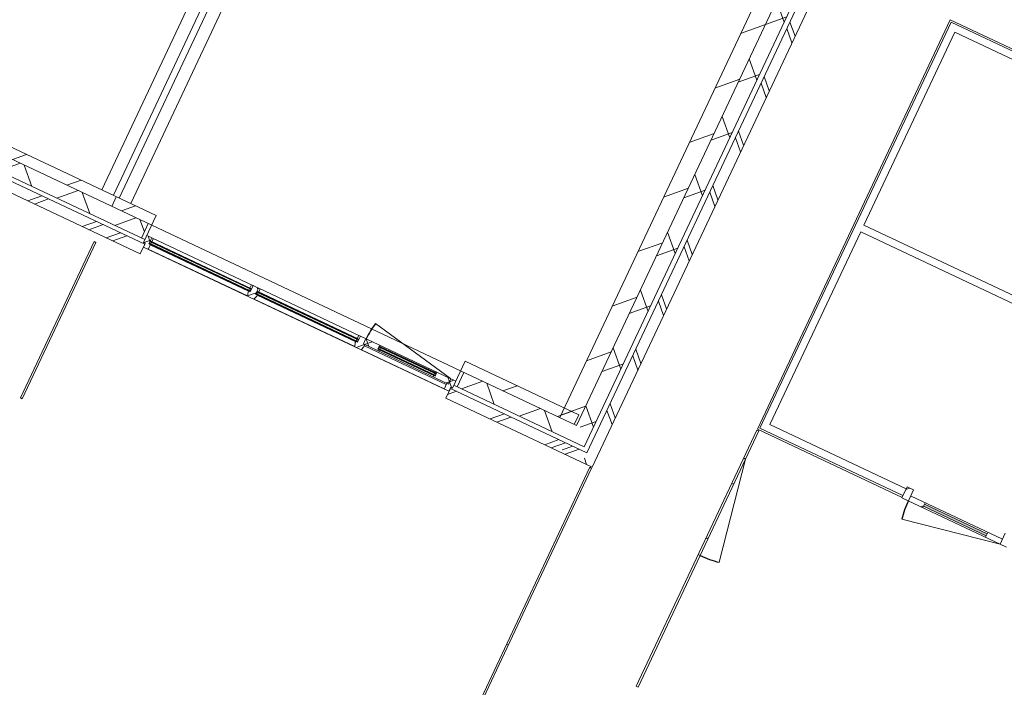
# Model space of a CAD drawing. Header units: metres. Extents: x 136266 to 136452, y 453403 to 453560.
# Tile 28 of 133: x 136391.34 to 136400.59, y 453419.52 to 453425.79. Entities that reach past the tile are written whole.
import ezdxf

# ---------------------------------------------------------------- set-up
doc = ezdxf.new("R2010")
doc.units = ezdxf.units.M
doc.layers.add('A-DETL-BEBOUWING', color=253, linetype='Continuous', lineweight=9)
doc.layers.add('A-FLOR', color=192, linetype='Continuous', lineweight=5)
pattern_1 = [(44.99999999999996, (1199.999805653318, -7.958078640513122e-13), (-282.8427124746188, 282.8427124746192), [])]
pattern_2 = [(45, (-0.0003412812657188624, -0.0001818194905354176), (-141.4213562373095, 141.4213562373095), []), (135, (-0.0003412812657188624, -0.0001818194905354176), (-141.4213562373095, -141.4213562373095), [])]
pattern_3 = [(44.99999999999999, (0.0003590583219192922, 0.000175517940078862), (-141.4213562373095, 141.4213562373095), [])]

# ---------------------------------------------------------------- blocks, each defined once
blk = doc.blocks.new('859-DO-0010 29-09-2022')
at = {"layer": 'A-DETL-BEBOUWING'}
h = blk.add_hatch(dxfattribs=at)
h.set_pattern_fill('FP_899', color=256, angle=45.00000000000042, style=0, pattern_type=2)
h.set_pattern_definition([(135.0000000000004, (144332.7276945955, 19294.09088271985), (-282.8427124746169, -282.8427124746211), []), (135.0000000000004, (144332.7276945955, 20494.09068837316), (-282.8427124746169, -282.8427124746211), [])])
h.paths.add_polyline_path([(144332.7276317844, 15203.18181818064), (144332.7276317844, 23384.99999999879), (144232.7276317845, 23384.99999999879), (144232.7276317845, 15203.18181818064)])
h = blk.add_hatch(dxfattribs=at)
h.set_pattern_fill('FP_100', color=256, angle=44.99999999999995, style=0, pattern_type=2)
h.set_pattern_definition([(44.99999999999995, (1199.999805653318, -1.250555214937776e-12), (-282.8427124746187, 282.8427124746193), [])])
h.paths.add_polyline_path([(143860.0003590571, 15493.18181818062), (144035.0003590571, 15493.18181818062), (144035.0003590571, 23118.1818181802), (143860.0003590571, 23118.1818181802), (143860.0003590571, 16151.31730512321)])
h = blk.add_hatch(dxfattribs=at)
h.set_pattern_fill('FP_1174', color=256, angle=45.00000000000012, style=0, pattern_type=2)
h.set_pattern_definition([(135.0000000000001, (144185.0003600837, 19305.68177707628), (-299.9546965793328, -299.954696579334), []), (225.0000000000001, (144185.0003600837, 19305.68177707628), (299.9546965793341, -299.9546965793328), [])])
h.paths.add_polyline_path([(144035.0003590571, 15493.18181818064), (144185.000359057, 15493.18181818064), (144185.0003590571, 23118.1818181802), (144035.0003590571, 23118.1818181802), (144035.0003590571, 16151.31730512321)])
h = blk.add_hatch(dxfattribs=at)
h.set_pattern_fill('FP_2101', color=256, angle=180, style=0, pattern_type=2)
h.set_pattern_definition(pattern_3)
h.paths.add_polyline_path([(147154.0003590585, 16182.99717551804), (147154.0003590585, 16296.99717551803), (147087.0003590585, 16296.99717551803), (147087.0003590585, 16182.99717551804)])
h = blk.add_hatch(dxfattribs=at)
h.set_pattern_fill('FP_2101', color=256, angle=180, style=0, pattern_type=2)
h.set_pattern_definition(pattern_3)
h.paths.add_polyline_path([(147304.0003590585, 16182.997175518), (147304.0003590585, 16232.99717551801), (147154.0003590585, 16232.99717551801), (147154.0003590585, 16182.99717551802)])
h.paths.add_polyline_path([(147956.0003590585, 16182.99717551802), (148106.0003590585, 16182.99717551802), (148106.0003590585, 16232.99717551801), (147956.0003590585, 16232.99717551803)])
for points in [[(147304.0003590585, 16197.997175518), (147956.0003590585, 16197.99717551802), (147956.0003590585, 16217.99717551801), (147304.0003590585, 16217.997175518)], [(140724.4821772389, 15346.18181818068), (140724.4821772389, 15350.18181818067), (139677.7821772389, 15350.18181818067), (139677.7821772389, 15346.18181818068), (140352.4430401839, 15346.18181818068)], [(141838.1821772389, 15346.18181818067), (141838.1821772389, 15350.18181818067), (140786.4821772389, 15350.18181818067), (140786.4821772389, 15346.18181818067), (141793.9993791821, 15346.18181818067)], [(142633.1821772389, 15369.18181818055), (142633.1821772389, 15373.18181818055), (142045.1821772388, 15373.18181818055), (142045.1821772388, 15369.18181818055), (142238.2035822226, 15369.18181818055)], [(142633.1821772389, 15350.18181818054), (142633.1821772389, 15354.18181818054), (142045.1821772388, 15354.18181818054), (142045.1821772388, 15350.18181818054), (142238.2035822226, 15350.18181818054)], [(140724.4821772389, 15327.18181818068), (140724.4821772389, 15331.18181818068), (139677.7821772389, 15331.18181818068), (139677.7821772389, 15327.18181818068), (140352.4430401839, 15327.18181818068)], [(141838.1821772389, 15327.18181818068), (141838.1821772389, 15331.18181818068), (140786.4821772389, 15331.18181818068), (140786.4821772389, 15327.18181818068), (141793.9993791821, 15327.18181818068)]]:
    blk.add_hatch(color=256, dxfattribs=at).paths.add_polyline_path(points)
h = blk.add_hatch(dxfattribs=at)
h.set_pattern_fill('FP_2318', color=256, angle=-90.00000000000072, style=0, pattern_type=2)
h.set_pattern_definition([(44.99999999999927, (0.0003590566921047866, 6.657501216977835e-10), (-282.8427124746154, 282.8427124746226), [])])
h.paths.add_polyline_path([(145603.000359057, 14884.99999999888), (145603.000359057, 15884.99999999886), (145585.000359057, 15884.99999999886), (145585.0003590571, 14884.99999999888)])
h = blk.add_hatch(dxfattribs=at)
h.set_pattern_fill('FP_107', color=256, angle=44.99999999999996, style=0, pattern_type=2)
h.set_pattern_definition(pattern_1)
h.paths.add_polyline_path([(139210.0003590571, 15493.18181818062), (139210.0003590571, 15593.18181818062), (138031.182177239, 15593.18181818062), (138031.182177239, 15493.18181818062), (138712.1296846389, 15493.18181818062)])
h = blk.add_hatch(dxfattribs=at)
h.set_pattern_fill('FP_107', color=256, angle=44.99999999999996, style=0, pattern_type=2)
h.set_pattern_definition(pattern_1)
h.paths.add_polyline_path([(139589.7821772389, 15493.18181818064), (139624.782177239, 15493.18181818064), (139624.782177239, 15593.18181818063), (139210.0003590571, 15593.18181818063), (139210.0003590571, 15493.18181818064), (139432.9078541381, 15493.18181818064)])
h = blk.add_hatch(dxfattribs=at)
h.set_pattern_fill('FP_107', color=256, angle=44.99999999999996, style=0, pattern_type=2)
h.set_pattern_definition(pattern_1)
h.paths.add_polyline_path([(144010.0003590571, 15493.18181818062), (144010.0003590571, 15593.18181818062), (142831.182177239, 15593.18181818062), (142831.182177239, 15493.18181818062), (143036.7987016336, 15493.18181818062)])
h = blk.add_hatch(dxfattribs=at)
h.set_pattern_fill('FP_809', color=256, angle=44.99999999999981, style=0, pattern_type=2)
h.set_pattern_definition([(44.99999999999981, (136810.0003759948, 15343.18194741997), (-299.9546965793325, 299.9546965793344), []), (134.9999999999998, (136810.0003759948, 15343.18194741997), (-299.9546965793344, -299.9546965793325), [])])
h.paths.add_polyline_path([(134789.7821772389, 15343.18181818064), (134789.7821772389, 15493.18181818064), (134410.0003590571, 15493.18181818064), (134410.0003590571, 15343.18181818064)])
h.paths.add_polyline_path([(138712.1296846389, 15343.18181818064), (139210.0003590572, 15343.18181818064), (139210.0003590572, 15493.18181818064), (138066.1821772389, 15493.18181818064), (138066.1821772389, 15343.18181818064)])
h = blk.add_hatch(dxfattribs=at)
h.set_pattern_fill('FP_811', color=256, angle=44.99999999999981, style=0, pattern_type=2)
h.set_pattern_definition([(44.99999999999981, (141610.0003057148, 15343.18124031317), (-299.9546965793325, 299.9546965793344), []), (134.9999999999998, (141610.0003057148, 15343.18124031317), (-299.9546965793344, -299.9546965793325), [])])
h.paths.add_polyline_path([(139210.0003590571, 15343.18181818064), (139589.7821772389, 15343.18181818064), (139589.7821772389, 15493.18181818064), (139210.0003590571, 15493.18181818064)])
h.paths.add_polyline_path([(143036.7987016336, 15343.18181818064), (144010.0003590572, 15343.18181818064), (144010.0003590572, 15493.18181818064), (142866.1821772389, 15493.18181818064), (142866.1821772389, 15343.18181818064)])
h = blk.add_hatch(dxfattribs=at)
h.set_pattern_fill('FP_812', color=256, style=0, pattern_type=2)
h.set_pattern_definition([(45, (0.0001772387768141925, -0.0001818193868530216), (-141.4213562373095, 141.4213562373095), [])])
h.paths.add_polyline_path([(139624.7821772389, 15343.18181818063), (139624.7821772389, 15493.18181818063), (139589.7821772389, 15493.18181818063), (139589.7821772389, 15343.18181818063)])
h = blk.add_hatch(dxfattribs=at)
h.set_pattern_fill('FP_1175', color=256, angle=44.99999999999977, style=0, pattern_type=2)
h.set_pattern_definition([(44.99999999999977, (144097.5008456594, 15343.18194741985), (-299.9546965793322, 299.9546965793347), []), (134.9999999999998, (144097.5008456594, 15343.18194741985), (-299.9546965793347, -299.9546965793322), [])])
h.paths.add_polyline_path([(144185.000359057, 15343.18181818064), (144185.000359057, 15493.18181818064), (144010.0003590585, 15493.18181818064), (144010.0003590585, 15343.18181818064)])
h = blk.add_hatch(dxfattribs=at)
h.set_pattern_fill('FP_1286', color=256, style=0, pattern_type=2)
h.set_pattern_definition(pattern_2)
h.paths.add_polyline_path([(139691.782177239, 15273.18181818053), (139691.782177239, 15323.18181818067), (139674.782177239, 15323.18181818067), (139674.782177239, 15387.18181818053), (139624.782177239, 15387.18181818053), (139624.782177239, 15315.18181818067), (139641.782177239, 15315.18181818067), (139641.782177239, 15273.18181818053)])
h = blk.add_hatch(color=256, dxfattribs=at)
h.paths.add_polyline_path([(139677.7821772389, 15323.18181818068), (139691.7821772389, 15323.18181818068), (139691.7821772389, 15327.18181818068), (139677.7821772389, 15327.18181818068)])
h.paths.add_polyline_path([(140724.4821772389, 15323.18181818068), (140724.4821772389, 15327.18181818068), (140710.4821772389, 15327.18181818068), (140710.4821772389, 15323.18181818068)])
h.paths.add_polyline_path([(140710.4821772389, 15350.18181818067), (140724.4821772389, 15350.18181818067), (140724.4821772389, 15354.18181818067), (140710.4821772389, 15354.18181818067)])
h.paths.add_polyline_path([(139691.7821772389, 15350.18181818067), (139691.7821772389, 15354.18181818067), (139677.7821772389, 15354.18181818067), (139677.7821772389, 15350.18181818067)])
h = blk.add_hatch(dxfattribs=at)
h.set_pattern_fill('FP_1286', color=256, style=0, pattern_type=2)
h.set_pattern_definition(pattern_2)
h.paths.add_polyline_path([(140721.982177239, 15273.18181818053), (140788.9821772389, 15273.18181818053), (140800.482177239, 15311.18181818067), (140800.482177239, 15323.18181818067), (140783.482177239, 15323.18181818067), (140783.482177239, 15387.18181818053), (140727.482177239, 15387.18181818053), (140727.482177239, 15323.18181818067), (140710.482177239, 15323.18181818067), (140710.482177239, 15311.18181818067)])
h = blk.add_hatch(color=256, dxfattribs=at)
h.paths.add_polyline_path([(140786.4821772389, 15323.18181818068), (140800.4821772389, 15323.18181818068), (140800.4821772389, 15327.18181818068), (140786.4821772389, 15327.18181818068)])
h.paths.add_polyline_path([(141824.1821772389, 15323.18181818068), (141838.1821772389, 15323.18181818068), (141838.1821772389, 15327.18181818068), (141824.1821772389, 15327.18181818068)])
h.paths.add_polyline_path([(141838.1821772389, 15350.18181818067), (141838.1821772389, 15354.18181818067), (141824.1821772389, 15354.18181818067), (141824.1821772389, 15350.18181818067)])
h.paths.add_polyline_path([(140800.4821772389, 15350.18181818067), (140800.4821772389, 15354.18181818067), (140786.4821772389, 15354.18181818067), (140786.4821772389, 15350.18181818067)])
h = blk.add_hatch(dxfattribs=at)
h.set_pattern_fill('FP_1286', color=256, style=0, pattern_type=2)
h.set_pattern_definition(pattern_2)
h.paths.add_polyline_path([(141835.682177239, 15273.18181818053), (141902.6821772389, 15273.18181818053), (141914.182177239, 15311.18181818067), (141914.182177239, 15333.18181818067), (141897.182177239, 15333.18181818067), (141897.182177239, 15387.18181818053), (141841.182177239, 15387.18181818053), (141841.182177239, 15323.18181818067), (141824.182177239, 15323.18181818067), (141824.182177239, 15311.18181818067)])
h = blk.add_hatch(dxfattribs=at)
h.set_pattern_fill('FP_1287', color=256, style=0, pattern_type=2)
h.set_pattern_definition([(45, (0.0001772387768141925, -0.0001818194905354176), (-141.4213562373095, 141.4213562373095), []), (135, (0.0001772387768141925, -0.0001818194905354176), (-141.4213562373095, -141.4213562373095), [])])
h.paths.add_polyline_path([(142622.6655167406, 15333.18181818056), (142781.182177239, 15333.18181818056), (142781.182177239, 15387.18181818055), (142636.182177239, 15387.18181818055), (142636.182177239, 15346.18181818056), (142619.1821772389, 15346.18181818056)])
h.paths.add_polyline_path([(141897.182177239, 15333.18181818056), (142055.6988377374, 15333.18181818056), (142059.182177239, 15346.18181818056), (142042.182177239, 15346.18181818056), (142042.182177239, 15387.18181818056), (141897.182177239, 15387.18181818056)])
h = blk.add_hatch(color=256, dxfattribs=at)
h.paths.add_polyline_path([(142059.1821772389, 15346.18181818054), (142059.1821772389, 15350.18181818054), (142045.1821772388, 15350.18181818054), (142045.1821772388, 15346.18181818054)])
h.paths.add_polyline_path([(142633.1821772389, 15346.18181818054), (142633.1821772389, 15350.18181818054), (142619.1821772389, 15350.18181818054), (142619.1821772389, 15346.18181818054)])
h.paths.add_polyline_path([(142633.1821772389, 15373.18181818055), (142633.1821772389, 15377.18181818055), (142619.1821772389, 15377.18181818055), (142619.1821772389, 15373.18181818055)])
h.paths.add_polyline_path([(142059.1821772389, 15373.18181818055), (142059.1821772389, 15377.18181818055), (142045.1821772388, 15377.18181818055), (142045.1821772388, 15373.18181818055)])
h = blk.add_hatch(dxfattribs=at)
h.set_pattern_fill('FP_1286', color=256, style=0, pattern_type=2)
h.set_pattern_definition(pattern_2)
h.paths.add_polyline_path([(142764.182177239, 15273.18181818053), (142814.182177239, 15273.18181818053), (142814.182177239, 15315.18181818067), (142831.182177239, 15315.18181818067), (142831.182177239, 15387.18181818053), (142781.182177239, 15387.18181818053), (142781.182177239, 15333.18181818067), (142764.182177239, 15333.18181818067)])
h = blk.add_hatch(dxfattribs=at)
h.set_pattern_fill('FP_877', color=256, angle=45.0000000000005, style=0, pattern_type=2)
h.set_pattern_definition([(45.0000000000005, (138612.2727256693, 15203.18187581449), (-282.8427124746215, 282.8427124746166), []), (45.0000000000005, (139812.2725313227, 15203.18187581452), (-282.8427124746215, 282.8427124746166), [])])
h.paths.add_polyline_path([(139210.0003590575, 15203.18181817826), (139210.0003590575, 15303.18181817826), (138014.5458136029, 15303.18181817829), (138014.5458136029, 15203.1818181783), (138712.1296846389, 15203.18181817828)])
h = blk.add_hatch(dxfattribs=at)
h.set_pattern_fill('FP_351', color=256, angle=44.99999999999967, style=0, pattern_type=2)
h.set_pattern_definition([(44.99999999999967, (139425.9093860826, 15203.1818758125), (-282.8427124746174, 282.8427124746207), []), (44.99999999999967, (140625.9091917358, 15203.18187581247), (-282.8427124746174, 282.8427124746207), [])])
h.paths.add_polyline_path([(139210.0003590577, 15203.18181817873), (139641.8185408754, 15203.18181817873), (139641.8185408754, 15303.18181817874), (139210.0003590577, 15303.18181817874), (139210.0003590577, 15251.98173324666)])
h = blk.add_hatch(dxfattribs=at)
h.set_pattern_fill('FP_878', color=256, angle=45.0000000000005, style=0, pattern_type=2)
h.set_pattern_definition([(45.0000000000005, (143412.2733624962, 15203.18187581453), (-282.8427124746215, 282.8427124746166), []), (45.0000000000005, (144612.2731681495, 15203.18187581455), (-282.8427124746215, 282.8427124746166), [])])
h.paths.add_polyline_path([(144010.0003590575, 15203.18181817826), (144010.0003590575, 15303.18181817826), (142814.5458136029, 15303.18181817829), (142814.5458136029, 15203.1818181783), (143036.7987016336, 15203.1818181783)])
h = blk.add_hatch(dxfattribs=at)
h.set_pattern_fill('FP_900', color=256, angle=44.99999999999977, style=0, pattern_type=2)
h.set_pattern_definition([(44.99999999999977, (144121.3642853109, 15203.18187581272), (-282.8427124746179, 282.8427124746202), []), (44.99999999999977, (145321.3640909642, 15203.18187581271), (-282.8427124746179, 282.8427124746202), [])])
h.paths.add_polyline_path([(144232.7276317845, 15203.18181818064), (144232.7276317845, 15303.18181818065), (144010.000359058, 15303.18181818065), (144010.000359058, 15203.18181818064)])
for centre, radius, start, end in [((148106.0003590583, 16182.99717551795), 951.9999999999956, 180, 191.0000000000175), ((142776.1821772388, 15387.18181818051), 874.0000000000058, 168.9999999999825, 180), ((145603.0003590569, 15884.99999999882), 999.9999999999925, 270, 280.999999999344)]:
    blk.add_arc(centre, radius, start, end)
for p, q in [((144332.7276317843, 15203.1818181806), (144332.7276317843, 23484.99999999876)), ((144232.7276317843, 23384.99999999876), (144232.7276317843, 15303.18181818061)), ((144185.0003590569, 15343.1818181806), (144185.000359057, 23268.18181818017)), ((143860.000359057, 23118.18181818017), (143860.0003590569, 15493.1818181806)), ((144035.0003590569, 15493.1818181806), (144035.000359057, 23118.18181818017)), ((139060.0003590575, 23018.18181817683), (139060.0003590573, 15593.18181818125)), ((139180.0003590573, 15593.18181818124), (139180.0003590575, 23018.18181817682)), ((139240.0003590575, 23018.18181817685), (139240.0003590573, 15593.18181818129)), ((139360.0003590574, 15593.18181818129), (139360.0003590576, 23018.18181817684)), ((145585.0003590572, 20432.99717551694), (145585.0003590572, 16186.99717551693)), ((147087.0003590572, 20432.99717551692), (145585.0003590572, 20432.99717551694)), ((145603.0003590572, 20414.99717551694), (145603.0003590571, 16204.9971755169)), ((147087.0003590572, 20414.99717551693), (145603.0003590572, 20414.99717551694)), ((145673.0003590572, 18344.99717551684), (145673.0003590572, 20344.99717551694)), ((145673.0003590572, 20344.99717551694), (147087.0003590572, 20344.99717551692)), ((148173.0003590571, 18344.99717551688), (145673.0003590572, 18344.99717551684)), ((145673.0003590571, 16274.99717551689), (145673.0003590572, 18274.99717551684)), ((145673.0003590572, 18274.99717551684), (148173.0003590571, 18274.99717551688)), ((147087.0003590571, 16274.99717551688), (145673.0003590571, 16274.99717551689)), ((147154.0003590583, 16296.99717551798), (147087.0003590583, 16296.99717551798)), ((147087.0003590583, 16296.99717551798), (147087.0003590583, 16182.99717551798)), ((147154.0003590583, 16182.99717551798), (147154.0003590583, 16296.99717551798)), ((148106.0003590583, 16296.99717551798), (148106.0003590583, 16182.99717551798)), ((145585.0003590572, 16186.99717551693), (147087.0003590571, 16186.99717551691)), ((145603.0003590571, 16204.9971755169), (147087.0003590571, 16204.99717551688)), ((147087.0003590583, 16182.99717551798), (148173.0003590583, 16182.99717551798)), ((148106.0003590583, 16232.99717551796), (147154.0003590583, 16232.99717551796)), ((148106.0003590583, 16182.99717551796), (147171.4912804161, 16001.34701191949)), ((147304.0003590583, 16182.99717551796), (147304.0003590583, 16232.99717551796)), ((147956.0003590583, 16217.99717551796), (147304.0003590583, 16217.99717551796)), ((147304.0003590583, 16197.99717551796), (147956.0003590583, 16197.99717551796)), ((147956.0003590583, 16232.99717551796), (147956.0003590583, 16182.99717551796)), ((145585.0003590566, 13520.01564952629), (145585.0003590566, 16176.81564952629)), ((145585.0003590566, 16176.81564952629), (145603.0003590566, 16176.81564952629)), ((145603.0003590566, 16176.81564952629), (145603.0003590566, 13520.01564952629)), ((145585.0003590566, 15884.99999999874), (145603.0003590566, 15884.99999999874)), ((145603.0003590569, 15884.99999999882), (145793.8093544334, 14903.37281655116)), ((139624.7821772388, 15593.1818181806), (138031.1821772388, 15593.1818181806)), ((139210.000359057, 15593.1818181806), (139210.000359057, 15493.1818181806)), ((139624.7821772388, 15593.1818181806), (139624.7821772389, 15315.18181818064)), ((142776.1821772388, 15387.1818181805), (141918.2400189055, 15553.94888013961)), ((144010.0003590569, 15593.18181818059), (142831.1821772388, 15593.1818181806)), ((142831.1821772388, 15315.18181818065), (142831.1821772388, 15593.1818181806)), ((144010.0003590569, 15493.18181818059), (144010.0003590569, 15593.18181818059)), ((138031.1821772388, 15493.1818181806), (139624.7821772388, 15493.1818181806)), ((139589.7821772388, 15343.18181818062), (139589.7821772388, 15493.18181818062)), ((142831.1821772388, 15493.1818181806), (144035.0003590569, 15493.1818181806)), ((142866.1821772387, 15493.18181818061), (142866.1821772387, 15343.18181818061)), ((139674.7821772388, 15387.18181818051), (139624.7821772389, 15387.18181818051)), ((139674.7821772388, 15323.18181818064), (139674.7821772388, 15387.18181818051)), ((139676.7821772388, 15385.1818181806), (139674.7821772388, 15385.1818181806)), ((139674.7821772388, 15354.18181818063), (140727.4821772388, 15354.18181818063)), ((139674.7821772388, 15354.18181818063), (139677.7821772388, 15323.18181818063)), ((139674.7821772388, 15323.18181818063), (139677.7821772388, 15354.18181818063)), ((140725.4821772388, 15387.1818181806), (139676.7821772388, 15387.1818181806)), ((139676.7821772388, 15387.1818181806), (139676.7821772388, 15385.1818181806)), ((139677.7821772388, 15354.18181818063), (139677.7821772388, 15323.18181818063)), ((140724.4821772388, 15350.18181818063), (139677.7821772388, 15350.18181818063)), ((139691.7821772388, 15350.18181818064), (139691.7821772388, 15387.1818181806)), ((140710.4821772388, 15387.1818181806), (140710.4821772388, 15350.18181818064)), ((140724.4821772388, 15354.18181818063), (140724.4821772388, 15323.18181818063)), ((140724.4821772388, 15354.18181818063), (140727.4821772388, 15323.18181818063)), ((140724.4821772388, 15323.18181818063), (140727.4821772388, 15354.18181818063)), ((140725.4821772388, 15385.1818181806), (140725.4821772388, 15387.1818181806)), ((140727.4821772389, 15385.1818181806), (140725.4821772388, 15385.1818181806)), ((140783.4821772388, 15387.18181818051), (140727.4821772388, 15387.18181818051)), ((140727.4821772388, 15387.18181818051), (140727.4821772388, 15323.18181818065)), ((140783.4821772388, 15323.18181818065), (140783.4821772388, 15387.18181818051)), ((140785.4821772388, 15385.1818181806), (140783.4821772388, 15385.1818181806)), ((140783.4821772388, 15354.18181818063), (141841.1821772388, 15354.18181818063)), ((140783.4821772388, 15354.18181818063), (140786.4821772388, 15323.18181818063)), ((140783.4821772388, 15323.18181818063), (140786.4821772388, 15354.18181818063)), ((141839.1821772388, 15387.1818181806), (140785.4821772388, 15387.1818181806)), ((140785.4821772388, 15387.1818181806), (140785.4821772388, 15385.1818181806)), ((140786.4821772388, 15354.18181818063), (140786.4821772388, 15323.18181818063)), ((141838.1821772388, 15350.18181818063), (140786.4821772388, 15350.18181818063)), ((140800.4821772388, 15350.18181818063), (140800.4821772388, 15387.1818181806)), ((141824.1821772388, 15387.1818181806), (141824.1821772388, 15350.18181818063)), ((141838.1821772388, 15354.18181818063), (141838.1821772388, 15323.18181818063)), ((141838.1821772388, 15354.18181818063), (141841.1821772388, 15323.18181818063)), ((141838.1821772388, 15323.18181818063), (141841.1821772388, 15354.18181818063)), ((141839.1821772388, 15385.1818181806), (141839.1821772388, 15387.1818181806)), ((141841.1821772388, 15385.1818181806), (141839.1821772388, 15385.1818181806)), ((142831.1821772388, 15387.18181818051), (141841.1821772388, 15387.18181818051)), ((141841.1821772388, 15387.18181818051), (141841.1821772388, 15323.18181818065)), ((141897.1821772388, 15333.18181818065), (141897.1821772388, 15387.18181818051)), ((142042.1821772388, 15346.1818181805), (142042.1821772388, 15387.18181818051)), ((142042.1821772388, 15377.1818181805), (142636.1821772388, 15377.1818181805)), ((142042.1821772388, 15346.1818181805), (142045.1821772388, 15377.18181818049)), ((142042.1821772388, 15377.18181818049), (142045.1821772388, 15346.1818181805)), ((142045.1821772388, 15346.1818181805), (142045.1821772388, 15377.18181818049)), ((142633.1821772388, 15373.18181818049), (142045.1821772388, 15373.18181818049)), ((142045.1821772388, 15369.18181818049), (142633.1821772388, 15369.18181818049)), ((142633.1821772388, 15354.18181818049), (142045.1821772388, 15354.18181818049)), ((142045.1821772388, 15350.18181818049), (142633.1821772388, 15350.18181818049)), ((142059.1821772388, 15377.1818181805), (142056.5026853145, 15387.1818181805)), ((142059.1821772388, 15373.18181818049), (142059.1821772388, 15377.18181818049)), ((142059.1821772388, 15354.18181818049), (142059.1821772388, 15369.18181818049)), ((142059.1821772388, 15346.18181818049), (142059.1821772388, 15350.18181818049)), ((142621.8616691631, 15387.1818181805), (142619.1821772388, 15377.1818181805)), ((142619.1821772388, 15377.18181818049), (142619.1821772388, 15373.18181818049)), ((142619.1821772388, 15369.18181818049), (142619.1821772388, 15354.18181818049)), ((142619.1821772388, 15350.18181818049), (142619.1821772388, 15346.18181818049)), ((142633.1821772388, 15346.18181818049), (142633.1821772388, 15377.18181818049)), ((142633.1821772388, 15346.18181818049), (142636.1821772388, 15377.18181818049)), ((142633.1821772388, 15377.18181818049), (142636.1821772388, 15346.18181818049)), ((142636.1821772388, 15387.1818181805), (142636.1821772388, 15346.1818181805)), ((142781.1821772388, 15387.18181818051), (142781.1821772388, 15333.18181818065)), ((139641.8185408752, 15303.18181817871), (138014.5458136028, 15303.18181817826)), ((138031.1821772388, 15343.18181818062), (139624.7821772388, 15343.1818181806)), ((139624.7821772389, 15315.18181818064), (139641.7821772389, 15315.18181818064)), ((139641.7821772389, 15315.18181818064), (139641.7821772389, 15273.18181818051)), ((139641.7821772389, 15273.18181818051), (142814.1821772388, 15273.18181818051)), ((139641.8185408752, 15203.18181817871), (139641.8185408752, 15303.18181817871)), ((139674.7821772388, 15345.18181818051), (139677.7821772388, 15345.18181818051)), ((139677.7821772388, 15337.18181818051), (139674.7821772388, 15337.18181818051)), ((140727.4821772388, 15323.18181818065), (139674.7821772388, 15323.18181818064)), ((139677.7821772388, 15346.18181818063), (140724.4821772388, 15346.18181818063)), ((140724.4821772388, 15331.18181818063), (139677.7821772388, 15331.18181818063)), ((139677.7821772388, 15327.18181818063), (140724.4821772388, 15327.18181818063)), ((139691.7821772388, 15331.18181818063), (139691.7821772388, 15346.18181818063)), ((139691.7821772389, 15273.18181818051), (139691.7821772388, 15327.18181818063)), ((140710.4821772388, 15319.81681092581), (139691.7821772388, 15319.81681092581)), ((139691.7821772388, 15275.59559381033), (140721.2516925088, 15275.59559381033)), ((140710.4821772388, 15346.18181818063), (140710.4821772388, 15331.18181818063)), ((140710.4821772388, 15327.18181818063), (140710.4821772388, 15311.18181818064)), ((140710.4821772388, 15311.18181818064), (140721.9821772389, 15273.18181818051)), ((140724.4821772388, 15345.18181818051), (140727.4821772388, 15345.18181818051)), ((140724.4821772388, 15335.18181818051), (140727.4821772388, 15335.18181818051)), ((140783.4821772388, 15345.18181818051), (140786.4821772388, 15345.18181818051)), ((140783.4821772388, 15335.18181818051), (140786.4821772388, 15335.18181818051)), ((141841.1821772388, 15323.18181818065), (140783.4821772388, 15323.18181818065)), ((140786.4821772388, 15346.18181818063), (141838.1821772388, 15346.18181818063)), ((141838.1821772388, 15331.18181818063), (140786.4821772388, 15331.18181818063)), ((140786.4821772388, 15327.18181818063), (141838.1821772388, 15327.18181818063)), ((140788.9821772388, 15273.18181818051), (140800.4821772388, 15311.18181818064)), ((140789.7126619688, 15275.59559381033), (141834.9516925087, 15275.59559381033)), ((140800.4821772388, 15331.18181818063), (140800.4821772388, 15346.18181818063)), ((140800.4821772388, 15311.18181818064), (140800.4821772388, 15327.18181818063)), ((141824.1821772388, 15319.81681092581), (140800.4821772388, 15319.81681092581)), ((141824.1821772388, 15346.18181818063), (141824.1821772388, 15331.18181818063)), ((141824.1821772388, 15327.18181818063), (141824.1821772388, 15311.18181818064)), ((141824.1821772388, 15311.18181818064), (141835.6821772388, 15273.18181818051)), ((141838.1821772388, 15345.18181818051), (141841.1821772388, 15345.18181818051)), ((141838.1821772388, 15335.18181818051), (141841.1821772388, 15335.18181818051)), ((141897.1821772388, 15333.18181818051), (142781.1821772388, 15333.18181818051)), ((141902.6821772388, 15273.18181818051), (141914.1821772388, 15311.18181818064)), ((141903.4126619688, 15275.59559381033), (142764.1821772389, 15275.59559381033)), ((141914.1821772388, 15311.18181818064), (141914.1821772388, 15333.18181818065)), ((142764.1821772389, 15319.81681092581), (141914.1821772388, 15319.81681092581)), ((142636.1821772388, 15346.1818181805), (142042.1821772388, 15346.1818181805)), ((142055.6988377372, 15333.18181818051), (142059.1821772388, 15346.1818181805)), ((142619.1821772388, 15346.1818181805), (142622.6655167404, 15333.18181818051)), ((142764.1821772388, 15333.18181818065), (142764.1821772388, 15273.18181818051)), ((142814.1821772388, 15273.18181818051), (142814.1821772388, 15315.18181818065)), ((142814.1821772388, 15315.18181818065), (142831.1821772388, 15315.18181818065)), ((144232.7276317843, 15303.1818181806), (142814.5458136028, 15303.18181817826)), ((142814.5458136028, 15303.18181817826), (142814.5458136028, 15203.18181817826)), ((142831.1821772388, 15343.18181818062), (144185.0003590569, 15343.1818181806)), ((138014.5458136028, 15203.18181817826), (139641.8185408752, 15203.18181817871)), ((142814.5458136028, 15203.18181817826), (144332.7276317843, 15203.1818181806)), ((144332.7276317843, 15193.1818181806), (144314.7276317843, 15193.1818181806)), ((144314.7276317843, 6213.024234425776), (144314.7276317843, 15193.1818181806)), ((144332.7276317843, 15193.1818181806), (144332.7276317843, 6213.024234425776)), ((139201.000359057, 13501.02423442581), (139201.000359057, 15123.18181817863)), ((139219.000359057, 15123.18181817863), (139201.000359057, 15123.18181817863)), ((139219.000359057, 15123.18181817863), (139219.000359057, 13501.02423442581)), ((145585.0003590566, 14884.99999999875), (145603.0003590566, 14884.99999999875)), ((139219.000359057, 13501.02423442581), (139201.000359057, 13501.02423442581)), ((145585.0003590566, 13520.01564952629), (145603.0003590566, 13520.01564952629)), ((144332.7276317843, 13358.1818181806), (144314.7276317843, 13358.1818181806))]:
    blk.add_line(p, q, dxfattribs=at)
at = {"layer": 'A-FLOR'}
blk.add_line((139624.7821772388, 15493.1818181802), (142831.1821772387, 15493.18181818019), dxfattribs=at)

msp = doc.modelspace()

# ---------------------------------------------------------------- block references
at = {"xscale": 0.001, "yscale": 0.001, "zscale": 0.001, "rotation": 334.7650131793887}
msp.add_blockref('859-DO-0010 29-09-2022', (136259.6791283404, 453469.3710543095), dxfattribs=at)

doc.saveas('drawing.dxf')
